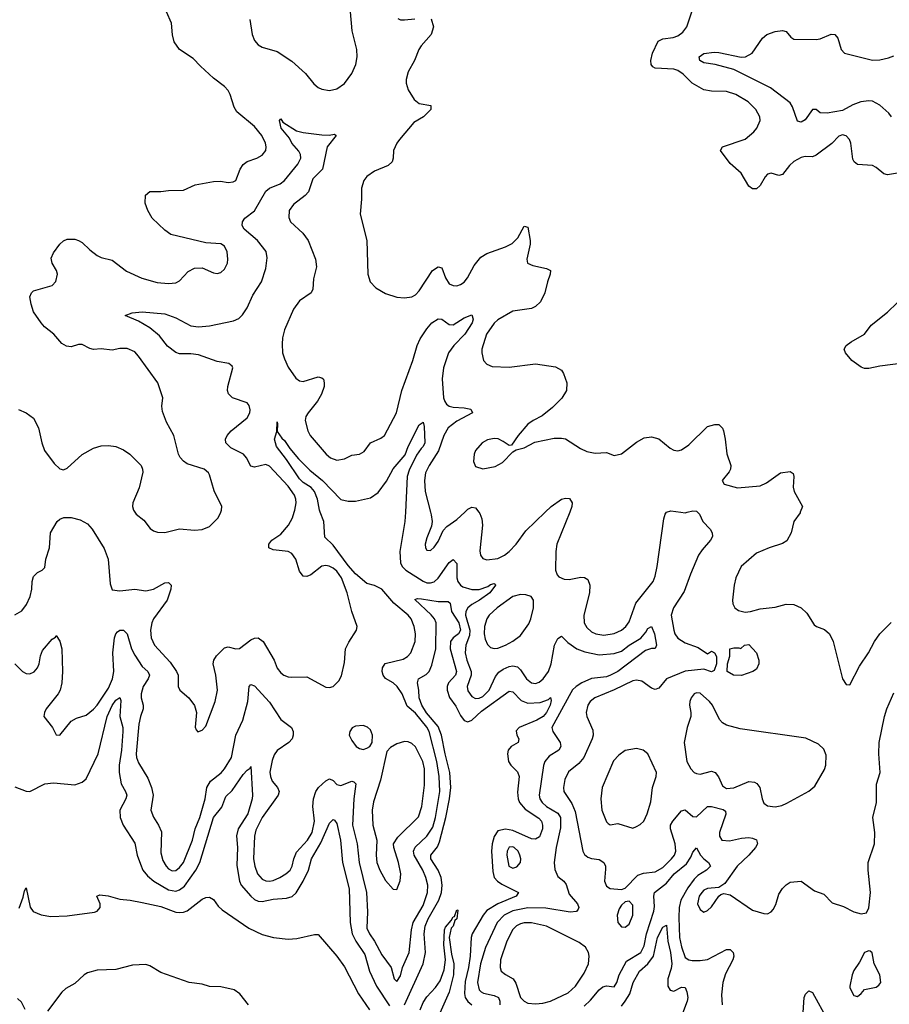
# Model space of a CAD drawing. Header units: inches. Extents: x 2057696 to 2160536, y 827480 to 1016834.
# Tile 142 of 256: x 2131816 to 2136460, y 887373 to 892629. Entities that reach past the tile are written whole.
import ezdxf

# ---------------------------------------------------------------- set-up
doc = ezdxf.new("R2010")
doc.units = ezdxf.units.IN
doc.header["$MEASUREMENT"] = 0
doc.layers.add('C1838', color=7, linetype='Continuous')
doc.layers.add('C1839', color=7, linetype='Continuous')

msp = doc.modelspace()

# ---------------------------------------------------------------- linework, layer by layer
at = {"layer": 'C1838', "color": 5}
for points, elevation in [([(2131790, 889190.3), (2131830.4, 889150), (2131850, 889138.5), (2131870, 889137.6), (2131892.9, 889147.1), (2131910.6, 889169.4), (2131919.8, 889190), (2131926.3, 889233.7), (2131937.6, 889262.4), (2131990, 889321.6), (2132007.6, 889332.4), (2132010, 889342), (2132030, 889311.3), (2132040.2, 889270), (2132044, 889150), (2132040.5, 889090), (2132031.8, 889050), (2132021.6, 889030), (2131956.5, 888950), (2131947.6, 888930), (2131945.3, 888910), (2131991.5, 888851.5), (2132010, 888810.8), (2132030, 888810.7), (2132090, 888885.5), (2132119.3, 888900.7), (2132170, 888916.5), (2132210, 888948.1), (2132230, 888970.2), (2132290, 889061.1), (2132311.4, 889110), (2132319.2, 889150), (2132313.7, 889250), (2132322, 889330), (2132329.2, 889350.8), (2132338.7, 889361.3), (2132350, 889370.2), (2132370, 889370.2), (2132390.5, 889350.5), (2132413.6, 889270), (2132430, 889237.4), (2132470, 889177.1), (2132499.7, 889150), (2132509.3, 889130), (2132502.3, 889110), (2132475.7, 889070), (2132464.1, 889030), (2132463.9, 889010), (2132475.9, 888970), (2132475.9, 888950), (2132460.6, 888910), (2132451.4, 888868.6), (2132437.9, 888710), (2132439.8, 888690), (2132450, 888662), (2132499.6, 888579.6), (2132520.4, 888530), (2132527.7, 888490), (2132516.8, 888410), (2132530, 888372.4), (2132557.8, 888330), (2132573.4, 888293.4), (2132570, 888181), (2132580.7, 888140.7), (2132598, 888110), (2132610, 888096.5), (2132630, 888085.2), (2132650, 888088.4), (2132670, 888103.8), (2132690.5, 888130), (2132738.2, 888250), (2132752.3, 888310), (2132778.4, 888370), (2132807, 888470), (2132815.8, 888530), (2132835.5, 888564.5), (2132890.9, 888609.1), (2132908.8, 888630), (2132946.5, 888690), (2132969.9, 888810), (2133008.1, 888890), (2133034.4, 888990), (2133040.5, 889070), (2133050, 889080.4), (2133070, 889072.9), (2133150, 888986.2), (2133210, 888892.9), (2133267, 888850), (2133275.6, 888830), (2133276.5, 888810), (2133271.4, 888790), (2133253.7, 888770), (2133190, 888728.2), (2133175, 888705), (2133164.6, 888675.4), (2133152.5, 888612.5), (2133154.8, 888590), (2133164.4, 888564.4), (2133192.7, 888530), (2133200.8, 888510), (2133195.8, 888490), (2133110, 888369.8), (2133076.5, 888303.5), (2133070.5, 888270), (2133065.3, 888150), (2133070.7, 888110), (2133085.8, 888070), (2133110, 888041.7), (2133130, 888032.8), (2133150, 888031.3), (2133170, 888034.8), (2133205.1, 888050), (2133237.8, 888070), (2133259.9, 888090), (2133271.5, 888110), (2133279.9, 888150), (2133294.3, 888185.7), (2133353.4, 888250), (2133377.8, 888290), (2133390.8, 888350), (2133382.2, 888430), (2133384.3, 888470), (2133397.5, 888510), (2133410.8, 888530), (2133450, 888565.5), (2133470, 888576.5), (2133490, 888568.7), (2133510, 888547), (2133530, 888540.7), (2133590, 888563.5), (2133601.1, 888561.1), (2133610.9, 888550), (2133600.1, 888470), (2133593.7, 888330), (2133617.2, 888230), (2133629.2, 888130), (2133667.9, 887970), (2133672.9, 887867.1), (2133670, 887780.5), (2133683.5, 887750), (2133710.4, 887710.4), (2133750, 887637.2), (2133799.6, 887570), (2133815.5, 887510), (2133830, 887495.5), (2133850, 887526), (2133860.8, 887570), (2133896.6, 887650), (2133909, 887770), (2133918, 887810), (2133970, 887900.2), (2133993.3, 887970), (2133994.7, 888010), (2133984.8, 888050), (2133968.1, 888090), (2133922.8, 888170), (2133919, 888190), (2133927.7, 888212.3), (2133990, 888270.1), (2134021.5, 888318.5), (2134036.9, 888370), (2134059.4, 888510), (2134055.3, 888590), (2134043.2, 888670), (2134002.1, 888830), (2133990, 888851.9), (2133930, 888928.2), (2133885.5, 888965.5), (2133859, 889030), (2133832, 889070), (2133810, 889089), (2133770, 889112.1), (2133756.2, 889130), (2133751.4, 889150), (2133753.3, 889170), (2133767.4, 889192.6), (2133864.5, 889215.5), (2133887.3, 889230), (2133904.8, 889250), (2133927, 889310), (2133929.8, 889350), (2133923.2, 889390), (2133906.1, 889430), (2133891.1, 889450), (2133813.9, 889513.9), (2133750.4, 889590), (2133710, 889609), (2133670, 889619.5), (2133610, 889671.6), (2133570, 889716.2), (2133490, 889823.4), (2133446.1, 889866.1), (2133440.8, 889950), (2133420.8, 890000)], 340), ([(2131790, 889451.6), (2131826.5, 889473.5), (2131852.2, 889507.8), (2131872.5, 889550), (2131880.9, 889590), (2131881.7, 889630), (2131890, 889657.3), (2131910, 889677.3), (2131935.3, 889690), (2131950, 889704.7), (2131955.6, 889750), (2131975.4, 889810), (2131980.5, 889890), (2132015.6, 889950), (2132030, 889963.1), (2132051.5, 889971.5), (2132090, 889971.5), (2132138.7, 889958.7), (2132178.7, 889938.7), (2132202.4, 889910), (2132266.1, 889806.1), (2132288.7, 889750), (2132298.3, 889618.3), (2132310, 889584.9), (2132350, 889580.2), (2132430, 889588.8), (2132490, 889580.1), (2132530, 889589.5), (2132590, 889622.8), (2132610, 889625.3), (2132625.3, 889610), (2132622.9, 889590), (2132602.8, 889530), (2132531, 889430), (2132521.6, 889410), (2132514.6, 889370), (2132517.7, 889330), (2132535, 889290), (2132619.6, 889199.6), (2132653.8, 889150), (2132662, 889130), (2132662.4, 889070), (2132670.3, 889050.3), (2132719.3, 889010), (2132748.8, 888968.8), (2132760.4, 888930), (2132753.4, 888853.4), (2132758, 888838), (2132767.7, 888827.7), (2132790, 888836.3), (2132810, 888857.3), (2132859.8, 888990), (2132871.8, 889050), (2132863.1, 889130), (2132849, 889190), (2132852.3, 889210), (2132867, 889233), (2132910, 889276.9), (2132930, 889282), (2132970, 889271.3), (2132990, 889272.3), (2133050, 889318.4), (2133070, 889328.4), (2133090, 889329.2), (2133115.8, 889310), (2133174, 889210), (2133190, 889167.3), (2133210, 889142), (2133226.8, 889130), (2133250, 889120.7), (2133270, 889119.1), (2133350, 889121.6), (2133450, 889066.4), (2133470, 889063.8), (2133490, 889070.4), (2133519.6, 889100.4), (2133533.7, 889126.3), (2133550, 889198), (2133555.6, 889270), (2133573.4, 889306.6), (2133614.5, 889370), (2133618.4, 889390), (2133590, 889469.3), (2133564.9, 889570), (2133534, 889650), (2133510, 889684.5), (2133490, 889702), (2133467.7, 889712.3), (2133450, 889715), (2133430, 889711.4), (2133370, 889665.1), (2133350, 889657.2), (2133330, 889658.9), (2133310, 889684.5), (2133289.8, 889750), (2133270, 889778.7), (2133249.9, 889789.9), (2133170, 889799.7), (2133147, 889810), (2133146, 889830), (2133163, 889850), (2133210, 889883.2), (2133252, 889930), (2133271.9, 889970), (2133281.3, 890000)], 360), ([(2132430.8, 890000), (2132438.4, 889990), (2132478, 889958), (2132512.7, 889912.7), (2132530, 889900.3), (2132552.6, 889892.6), (2132590, 889891.4), (2132670, 889911.5), (2132750, 889904.4), (2132790, 889908), (2132830, 889923.8), (2132875.6, 889970), (2132889.4, 890000)], 380), ([(2133875.7, 890000), (2133873.3, 889950), (2133845.4, 889790), (2133849.6, 889730), (2133858.4, 889710), (2133877.5, 889690), (2133970, 889631.4), (2133990, 889623.8), (2134010, 889622.9), (2134030, 889628.8), (2134050, 889647.9), (2134110, 889731.8), (2134130, 889748), (2134150, 889726.8), (2134151.2, 889650), (2134156.4, 889630), (2134170, 889610.2), (2134182.4, 889602.4), (2134230, 889588), (2134270, 889587.4), (2134316.7, 889603.3), (2134330, 889613.7), (2134350, 889618.7), (2134355.6, 889615.6), (2134356.9, 889610), (2134326.5, 889570), (2134271.7, 889530), (2134230, 889506.8), (2134209.6, 889490), (2134198.1, 889470), (2134197.1, 889450), (2134220.3, 889370), (2134217.6, 889342.4), (2134199.1, 889290), (2134195.4, 889250), (2134203.8, 889210), (2134226.1, 889150), (2134226.4, 889130), (2134206, 889070), (2134210, 889045.7), (2134230, 889016.9), (2134250, 889006.3), (2134270, 889007.4), (2134290, 889017), (2134323, 889050), (2134357.5, 889122.5), (2134374.7, 889145.3), (2134397.2, 889162.8), (2134430, 889176.8), (2134450, 889179.8), (2134474.1, 889174.1), (2134490, 889158.3), (2134523, 889110), (2134550, 889089.4), (2134570, 889085.3), (2134590, 889091.9), (2134612, 889110), (2134639.5, 889150), (2134654.5, 889190), (2134671.7, 889290), (2134690, 889325.3), (2134710, 889337.6), (2134743.6, 889303.6), (2134791.5, 889270), (2134833.8, 889253.8), (2134910, 889238.8), (2134990, 889246.3), (2135030, 889258.7), (2135070.6, 889290), (2135133.1, 889326.9), (2135160, 889360), (2135170, 889379.3), (2135190, 889390.7), (2135206.9, 889350), (2135216.5, 889290), (2135210, 889272.7), (2135190, 889272.6), (2135158.7, 889261.3), (2135010, 889150.4), (2134970.5, 889129.5), (2134950, 889122.1), (2134870, 889112), (2134817.8, 889090), (2134787, 889070), (2134769, 889051), (2134750, 889019.8), (2134658.4, 888850), (2134663.6, 888830), (2134702.7, 888770), (2134706.7, 888750), (2134695.2, 888730), (2134643, 888697), (2134619.8, 888670), (2134612.7, 888647.3), (2134590.7, 888490), (2134594.2, 888470), (2134605.6, 888450), (2134628.7, 888430), (2134690, 888394.4), (2134703.4, 888370), (2134704.8, 888315.2), (2134680.1, 888210), (2134671, 888131), (2134673.7, 888093.7), (2134690, 888056.4), (2134721.3, 888030), (2134733.7, 888013.7), (2134750, 887961.1), (2134794.9, 887910), (2134801.5, 887890), (2134798.4, 887881.6), (2134790, 887868.7), (2134755.4, 887864.6), (2134626, 887886), (2134530, 887888.5), (2134450, 887873.1), (2134403.2, 887850), (2134365.9, 887810), (2134302.6, 887677.4), (2134276.1, 887590), (2134260.8, 887490), (2134269, 887450), (2134280.2, 887440.2), (2134292.5, 887432.5), (2134350, 887421.1), (2134372.9, 887410), (2134380.4, 887390), (2134380.6, 887370)], 340), ([(2134010.3, 890000), (2134013.8, 889986.2), (2134018.7, 889950), (2134015.1, 889924.9), (2133990, 889864), (2133981.3, 889830), (2133982.4, 889810), (2133990, 889797.3), (2134010, 889795.5), (2134030, 889813.4), (2134050, 889843), (2134077, 889903), (2134096.6, 889923.4), (2134150, 889961.2), (2134192.4, 890000)], 360), ([(2134267.8, 890000), (2134273.2, 889993.2), (2134284.3, 889964.3), (2134286.7, 889930), (2134274.1, 889794.1), (2134276.5, 889770), (2134290, 889752.4), (2134310, 889745.5), (2134370, 889753.7), (2134405.4, 889770), (2134430.7, 889790), (2134467, 889830), (2134519.4, 889900.6), (2134622.6, 890000)], 360), ([(2134753.2, 890000), (2134685.2, 889830), (2134678.5, 889790), (2134678, 889690), (2134686.1, 889666.1), (2134695.1, 889655.1), (2134723, 889643), (2134750, 889640.9), (2134813, 889653), (2134831.5, 889651.6), (2134850, 889640.5), (2134861.5, 889610), (2134859.7, 889570), (2134828.4, 889450), (2134831.1, 889410), (2134845, 889385), (2134870, 889361.8), (2134893, 889350), (2134935.8, 889344.2), (2134990, 889351.9), (2135030, 889371.1), (2135053.3, 889390), (2135070, 889414.6), (2135106.3, 889513.7), (2135198.6, 889630), (2135210, 889658), (2135219.6, 889710), (2135255.3, 889964.7), (2135262.4, 889990), (2135269.6, 890000)], 360), ([(2135435.9, 890000), (2135446.5, 889990), (2135463.9, 889950), (2135504, 889910), (2135514.9, 889890), (2135516.5, 889870), (2135506, 889850), (2135460.3, 889799.7), (2135441.8, 889770), (2135398.2, 889670), (2135363.8, 889576.2), (2135307.4, 889490), (2135295.5, 889450), (2135308.7, 889370), (2135315.4, 889350), (2135330, 889328.4), (2135370, 889303.5), (2135438.4, 889278.4), (2135490, 889244.7), (2135510, 889259.1), (2135526, 889250), (2135538, 889230), (2135538, 889190), (2135525.4, 889154.6), (2135510, 889148), (2135470, 889161.3), (2135370, 889151.6), (2135269.5, 889110.5), (2135230, 889060.5), (2135210, 889052.8), (2135190, 889060.4), (2135138.6, 889098.6), (2135110, 889103.7), (2135090, 889100.2), (2134990, 889052.3), (2134887.6, 889010), (2134863.2, 888990), (2134850.2, 888970), (2134841.3, 888930), (2134844, 888910), (2134877.4, 888837.4), (2134878, 888810), (2134872.9, 888790), (2134829.3, 888690), (2134802.1, 888657.9), (2134746.7, 888613.3), (2134726.7, 888573.3), (2134719.8, 888530), (2134722.2, 888510), (2134764.5, 888444.5), (2134782.1, 888402.1), (2134823.8, 888190), (2134832.9, 888172.9), (2134850, 888159.2), (2134870, 888151), (2134910, 888146.2), (2134935.2, 888130), (2134943.9, 888110), (2134944.5, 888095.5), (2134939.3, 888030), (2134950, 888004), (2134970, 887990.8), (2135030, 887986.8), (2135050, 887994), (2135117.1, 888062.9), (2135147.4, 888072.6), (2135210, 888079.8), (2135250, 888103.8), (2135297.5, 888150), (2135312.5, 888170), (2135319.2, 888190), (2135316.7, 888230), (2135291.5, 888310), (2135292.4, 888330), (2135304.1, 888350), (2135350, 888406.5), (2135370, 888411.4), (2135410, 888375.2), (2135430, 888373.8), (2135490, 888428.4), (2135510, 888428.6), (2135572.5, 888412.5), (2135584.8, 888404.8), (2135587.7, 888387.8), (2135553.1, 888290), (2135552.6, 888270), (2135566.3, 888250), (2135606.7, 888246.7), (2135670, 888261), (2135710, 888264.2), (2135730, 888261), (2135750.7, 888250.7), (2135756.5, 888230), (2135746.2, 888210), (2135710.6, 888169.4), (2135647.6, 888110), (2135581.5, 888018.5), (2135550, 887996.2), (2135490, 887991.6), (2135470, 887982), (2135458, 887970), (2135445, 887950), (2135435.8, 887910), (2135450, 887879.1), (2135470, 887864.9), (2135490, 887874), (2135510, 887893.4), (2135550, 887951), (2135560.1, 887959.9), (2135575.9, 887964.1), (2135610, 887957), (2135730, 887875.6), (2135790, 887858), (2135810, 887856.3), (2135830, 887867.3), (2135840.1, 887879.9), (2135853.9, 887906.1), (2135870, 887960.7), (2135890, 887990.6), (2135910, 888010.6), (2135930, 888025.5), (2135990, 888030.4), (2136059.9, 887979.9), (2136110, 887961.1), (2136155.4, 887915.4), (2136215.3, 887895.3), (2136270, 887866.8), (2136310, 887856), (2136338, 887862), (2136351.5, 887888.5), (2136359.2, 887970), (2136346.9, 888090), (2136347.8, 888130), (2136381.1, 888230), (2136383.1, 888290), (2136372.1, 888370), (2136392.4, 888450), (2136391.5, 888548.5), (2136411.6, 888610), (2136403.6, 888710), (2136405.8, 888770), (2136433.6, 888910), (2136446.3, 888950), (2136484.9, 889035)], 360), ([(2135347.3, 890000), (2135370, 889997.3), (2135380, 890000)], 360), ([(2135984.7, 890000), (2135983.4, 889996.6), (2135950.7, 889950), (2135935.5, 889890), (2135913.1, 889846.9), (2135890, 889832), (2135818, 889810), (2135750, 889780.7), (2135668.5, 889710), (2135640.2, 889650), (2135631.3, 889610), (2135622.6, 889530), (2135624.4, 889510), (2135635.5, 889490), (2135654.6, 889474.6), (2135690, 889467.1), (2135719, 889470), (2135770, 889484.2), (2135850, 889492.6), (2135910, 889509.1), (2135950, 889507.6), (2135989.1, 889489.1), (2136020.5, 889460.5), (2136059.5, 889399.5), (2136070.4, 889390.4), (2136113.7, 889373.7), (2136140.5, 889350), (2136159.5, 889310), (2136211, 889110), (2136230, 889081), (2136250, 889078), (2136301, 889179), (2136349.6, 889250), (2136381.6, 889310), (2136409.8, 889350.2), (2136470, 889410.4)], 380), ([(2133870, 887370.9), (2133970.7, 887590), (2133982.2, 887650), (2133975.6, 887750), (2133980.6, 887790), (2133997.7, 887830), (2134054, 887930), (2134069.2, 887970), (2134071.7, 888010), (2134066.2, 888050), (2134051.5, 888090), (2134012.4, 888150), (2134010.9, 888170), (2134046.7, 888213.3), (2134058.6, 888241.4), (2134092.4, 888370), (2134111.9, 888470), (2134118.5, 888530), (2134113.2, 888610), (2134087.7, 888710), (2134068.4, 888810), (2134050, 888855.4), (2133988.4, 888928.4), (2133963, 888970), (2133949, 889010), (2133948.3, 889050), (2133941.2, 889090), (2133945.6, 889110), (2133986.4, 889133.6), (2134002.3, 889150), (2134016.5, 889183.6), (2134038.3, 889270), (2134039.9, 889410), (2134030.4, 889430.4), (2134012.6, 889452.6), (2133925.6, 889534.4), (2133940.9, 889539.1), (2133962, 889538), (2134050, 889522.6), (2134103.6, 889523.6), (2134114.9, 889514.9), (2134122, 889470), (2134161.4, 889410), (2134170.6, 889370), (2134160.1, 889350), (2134130.4, 889329.6), (2134115.7, 889310), (2134115.6, 889270), (2134149.4, 889150), (2134143.3, 889130), (2134105.1, 889090), (2134098.2, 889070), (2134098.6, 889050), (2134111.8, 889011.8), (2134145.1, 888965.1), (2134170, 888915.6), (2134190, 888888.3), (2134210, 888881.7), (2134230, 888890.6), (2134281.7, 888938.3), (2134430, 889045), (2134450, 889041.2), (2134494.4, 888994.4), (2134530, 888980.6), (2134596.3, 888983.7), (2134639.4, 889000.6), (2134650, 889010.2), (2134654.1, 888994.1), (2134649.4, 888970), (2134630.1, 888930), (2134611.7, 888910), (2134577.4, 888890), (2134483.5, 888850), (2134467.3, 888832.7), (2134471.3, 888810), (2134481.3, 888790), (2134477.7, 888770), (2134441.3, 888750), (2134424.3, 888730), (2134420.4, 888710), (2134426.6, 888670), (2134439.3, 888650), (2134473.8, 888613.8), (2134484.1, 888590), (2134474.6, 888505.4), (2134477.8, 888470), (2134484.8, 888450), (2134515.7, 888415.7), (2134587.6, 888367.6), (2134601.8, 888350), (2134608.1, 888330), (2134607.7, 888310), (2134592.7, 888267.3), (2134570, 888254), (2134550, 888256.9), (2134450, 888300.8), (2134410, 888308.4), (2134370, 888299.9), (2134350.1, 888269.9), (2134338.4, 888230), (2134335.5, 888190), (2134342.3, 888082.3), (2134350.1, 888050.1), (2134368.1, 888030), (2134390, 888015.4), (2134480.3, 887970), (2134467.1, 887950), (2134369.8, 887910.2), (2134310, 887873.4), (2134291.5, 887850), (2134232, 887750), (2134226.9, 887730), (2134222.3, 887630), (2134213.4, 887570), (2134195.1, 887495.1), (2134191.7, 887431.7), (2134195.6, 887410), (2134210, 887388.9), (2134230.9, 887370)], 320), ([(2131790, 888534), (2131850, 888510.3), (2131870, 888508.8), (2131950, 888550.3), (2131995.4, 888555.4), (2132110, 888544.2), (2132150, 888558.2), (2132170, 888576.1), (2132235.5, 888710), (2132283.5, 888910), (2132310, 888968), (2132330, 888996.8), (2132350, 889010.3), (2132355.1, 888995.1), (2132350.6, 888910), (2132366.1, 888850), (2132367, 888830), (2132359.7, 888730), (2132347.5, 888650), (2132347.6, 888610), (2132357.5, 888550), (2132381.2, 888510), (2132387.5, 888490), (2132382.7, 888470), (2132351.1, 888410), (2132351.8, 888370), (2132368.2, 888330), (2132430, 888234), (2132443.7, 888170), (2132460.5, 888120.5), (2132473.7, 888090), (2132498.3, 888058.3), (2132532.2, 888030), (2132610, 887983.5), (2132650, 887977.6), (2132670, 887983.6), (2132695.9, 888004.1), (2132756.7, 888090), (2132777.7, 888130), (2132850, 888370), (2132894.6, 888425.4), (2132917.2, 888482.8), (2132950, 888515.1), (2133010, 888599.2), (2133030, 888623.1), (2133046.3, 888633.7), (2133050, 888642.8), (2133059.2, 888490), (2133056.8, 888470), (2133033.7, 888390), (2132982, 888310), (2132972.9, 888272.9), (2132979, 888210), (2132974.7, 888114.7), (2132990.5, 888030.5), (2132998.7, 888010), (2133050.1, 887950), (2133070, 887933.2), (2133090, 887923.9), (2133110, 887922.5), (2133170, 887934.6), (2133240.2, 887939.8), (2133271.3, 887948.7), (2133292.5, 887967.5), (2133329.9, 888030.1), (2133357.8, 888090), (2133374.1, 888150), (2133424.7, 888235.3), (2133470, 888339.6), (2133490, 888359.6), (2133496.4, 888356.4), (2133510, 888339.1), (2133528.9, 888250), (2133540.1, 888130), (2133575.5, 887990), (2133581.3, 887810), (2133591.6, 887750), (2133610.1, 887710), (2133659.3, 887639.3), (2133684.1, 887550), (2133720.6, 887470), (2133790, 887365.9)], 320), ([(2134830, 887364.1), (2134865.1, 887394.9), (2134910, 887450.2), (2134930, 887467.5), (2134950, 887472.2), (2134990, 887467.2), (2135004.2, 887490), (2135017.4, 887530), (2135057.2, 887602.8), (2135133.1, 887650), (2135150, 887684.6), (2135163.6, 887750), (2135201.7, 887870), (2135205.4, 887894.6), (2135202.5, 887950), (2135206.5, 887970), (2135270, 888020.1), (2135311.4, 888070), (2135376.6, 888123.4), (2135400.6, 888159.4), (2135410, 888185.5), (2135430, 888207.7), (2135452.4, 888170), (2135470, 888149.3), (2135495.3, 888130), (2135504.7, 888110), (2135484.2, 888090), (2135438.3, 888061.7), (2135418.1, 888041.9), (2135384.3, 887995.7), (2135346.7, 887930), (2135338.4, 887890), (2135336.1, 887836.1), (2135340.1, 887730), (2135350, 887679.5), (2135370, 887622.6), (2135390, 887610.2), (2135407.4, 887607.4), (2135450, 887606.8), (2135490, 887612.7), (2135590, 887665.7), (2135610, 887666.4), (2135626.4, 887650), (2135630.2, 887630), (2135625.2, 887610), (2135584.5, 887535.5), (2135570.8, 887490), (2135564.2, 887424.2), (2135568.2, 887370)], 340), ([(2131813.2, 887886.8), (2131834.7, 887945.3), (2131841, 887979), (2131850, 887994.9), (2131872.5, 887892.5), (2131888.5, 887868.5), (2131930, 887850.1), (2131982.4, 887842.4), (2132070, 887846), (2132215.7, 887864.3), (2132230, 887871.1), (2132244.9, 887890), (2132244.7, 887910), (2132228.2, 887950), (2132243.2, 887956.8), (2132288.2, 887951.8), (2132350, 887934.4), (2132404.9, 887930), (2132470, 887917.5), (2132570, 887894.7), (2132650, 887865.5), (2132670, 887862.8), (2132690, 887864.6), (2132710, 887872.5), (2132790, 887934.8), (2132810, 887943.6), (2132830, 887945.7), (2132850, 887933), (2132876.5, 887896.5), (2132897.9, 887877.9), (2133040.2, 887780.2), (2133110, 887745.8), (2133170.7, 887730.7), (2133250, 887720.4), (2133296.1, 887723.9), (2133390, 887746), (2133410, 887746.7), (2133510, 887631.2), (2133550, 887573.6), (2133624.6, 887430), (2133683.7, 887343.7)], 280), ([(2133955.3, 887344.7), (2133970, 887382.2), (2133990, 887413.3), (2134037.1, 887462.9), (2134061.9, 887498.1), (2134082, 887558), (2134090.4, 887610), (2134080.7, 887690), (2134084.6, 887770), (2134090, 887784.4), (2134120, 887820), (2134130, 887839.6), (2134138, 887842), (2134150, 887877.6), (2134156.5, 887876.5), (2134150.8, 887830), (2134140.1, 887819.9), (2134130, 887791.2), (2134120, 887780), (2134110.1, 887730), (2134121.4, 887641.4), (2134134.2, 887590), (2134133.3, 887530), (2134110, 887438.2), (2134052.9, 887310)], 280), ([(2135030, 887362.9), (2135050, 887390.6), (2135074.6, 887430), (2135092.7, 887490), (2135125.1, 887550), (2135170, 887589.7), (2135201.1, 887630), (2135222.9, 887730), (2135250, 887785.7), (2135270, 887795.5), (2135276.8, 887710), (2135291.8, 887650), (2135298, 887590), (2135294.9, 887565.1), (2135276.6, 887510), (2135277.1, 887470), (2135290, 887448.3), (2135310, 887443.2), (2135350, 887465.2), (2135370, 887463.1), (2135379.5, 887439.5), (2135384.1, 887410), (2135381.2, 887390), (2135349.6, 887310)], 320), ([(2133038.6, 887370), (2132990.8, 887430), (2132962, 887450), (2132890, 887466.5), (2132830, 887469), (2132790, 887481), (2132721.3, 887490), (2132570, 887543.5), (2132510, 887579.2), (2132490, 887585.6), (2132417.7, 887582.3), (2132330, 887558.3), (2132230, 887555), (2132178.2, 887541.8), (2132159.4, 887530), (2132110, 887484.5), (2132061.9, 887458.1), (2132041.2, 887438.8), (2131963.7, 887336.3)], 280), ([(2135999.4, 887330), (2136005.1, 887410), (2136012.3, 887427.7), (2136030, 887446), (2136050, 887437.1), (2136130, 887291.2)], 340), ([(2131845.5, 887345.5), (2131825.3, 887385.3), (2131804.6, 887404.6)], 280)]:
    msp.add_lwpolyline(points, dxfattribs=dict(at, elevation=elevation))
for points, elevation in [([(2134490, 889561), (2134450, 889549.8), (2134365.8, 889490), (2134323.5, 889450), (2134310.2, 889430), (2134298.8, 889390), (2134297.2, 889350), (2134302.1, 889322.1), (2134314.4, 889294.4), (2134330, 889278), (2134350, 889271.9), (2134370, 889274.2), (2134410, 889289.4), (2134450, 889310.9), (2134490, 889341.5), (2134535.8, 889404.2), (2134546.1, 889430), (2134559.4, 889490), (2134559.7, 889530), (2134546.6, 889550), (2134519.1, 889559.1)], 360), ([(2135670, 889128.2), (2135628, 889130), (2135594, 889150), (2135595.3, 889190), (2135608.4, 889231.6), (2135608.7, 889270), (2135630, 889276), (2135656.9, 889276.9), (2135667.3, 889272.7), (2135686, 889290), (2135710, 889293), (2135750.4, 889250), (2135764, 889210), (2135764, 889190), (2135750, 889162), (2135732, 889150)], 360), ([(2135430, 889036), (2135418, 889030), (2135402, 889010), (2135395.2, 888990), (2135393.1, 888970), (2135400.9, 888930), (2135399.5, 888910), (2135380.5, 888850), (2135364.9, 888770), (2135378.8, 888670), (2135400.7, 888630), (2135418.8, 888610), (2135430, 888604.4), (2135450, 888602), (2135510, 888616.9), (2135530, 888610.3), (2135547.7, 888587.7), (2135570, 888539.6), (2135590, 888525.3), (2135630, 888529.6), (2135710, 888563.2), (2135739.6, 888559.6), (2135752.5, 888552.5), (2135769.1, 888530), (2135780.3, 888470), (2135790, 888447.7), (2135810, 888432.7), (2135850, 888427.4), (2135885.3, 888434.7), (2135912.7, 888447.3), (2136029.7, 888510.4), (2136061.6, 888538.4), (2136113.9, 888626.1), (2136122, 888650), (2136122.5, 888702.5), (2136110, 888735.3), (2136082, 888762), (2136014.2, 888794.2), (2135663.3, 888843.3), (2135590, 888862.9), (2135570, 888875.1), (2135553.7, 888893.7), (2135516, 888970), (2135500.5, 888990), (2135450, 889033.3)], 380), ([(2133650, 888860.9), (2133610, 888858), (2133590.5, 888849.5), (2133579.1, 888830), (2133575.5, 888810), (2133590, 888780.7), (2133613.4, 888750), (2133630, 888738.4), (2133650, 888734), (2133670, 888740.3), (2133686.6, 888750), (2133698.4, 888770), (2133699.5, 888810), (2133690, 888839), (2133673.4, 888853.4)], 360), ([(2133870, 888775.3), (2133830, 888763.1), (2133795.8, 888744.2), (2133776.7, 888723.3), (2133742.7, 888570), (2133705.9, 888454.1), (2133698.7, 888410), (2133701.1, 888330), (2133724, 888250), (2133719.2, 888170), (2133723.6, 888130), (2133739, 888090), (2133770, 888033.7), (2133810, 887987.3), (2133830, 887986.8), (2133848.2, 888031.8), (2133850.9, 888069.1), (2133839.1, 888130), (2133813.3, 888210), (2133812.9, 888230), (2133835, 888265), (2133946.1, 888373.9), (2133962.8, 888430), (2133977.3, 888542.7), (2133977.1, 888630), (2133968.9, 888670), (2133930, 888747.2), (2133910, 888766.2), (2133890, 888774.5)], 360), ([(2135110, 888739.1), (2135050, 888727.6), (2135016, 888704), (2134987.2, 888672.8), (2134926, 888530), (2134918.9, 888470), (2134924.9, 888410), (2134950, 888346.8), (2134958.8, 888338.8), (2134970, 888330.7), (2135010, 888338.4), (2135090, 888314.4), (2135110, 888321.6), (2135130, 888333), (2135148.4, 888351.6), (2135166.9, 888390), (2135186.1, 888453.9), (2135194.8, 888530), (2135215.6, 888590), (2135217, 888610), (2135169.6, 888710), (2135146, 888730)], 380), ([(2134450, 888213.4), (2134430, 888211.5), (2134419.4, 888190), (2134417.6, 888170), (2134428.4, 888110), (2134450, 888100.8), (2134470, 888106.7), (2134489.7, 888130), (2134492.9, 888150), (2134487.6, 888170), (2134477.1, 888190), (2134456.4, 888210)], 340), ([(2135070, 887924), (2135050, 887921.2), (2135030, 887902.7), (2135017.2, 887882.8), (2135006.7, 887850), (2135010.4, 887810), (2135030, 887787), (2135050, 887786), (2135070, 887800.3), (2135089.7, 887850), (2135090, 887902)], 360), ([(2134549, 887809), (2134510, 887809), (2134490, 887803.7), (2134468.2, 887791.8), (2134450, 887772.1), (2134417.5, 887710), (2134383.7, 887610), (2134381.1, 887570), (2134388, 887550), (2134410, 887532.3), (2134451, 887510), (2134465.4, 887485.4), (2134490, 887410.3), (2134510, 887389.3), (2134530, 887380.2), (2134570, 887376.2), (2134610, 887378.8), (2134650, 887389.6), (2134745, 887435), (2134784.2, 887470), (2134830, 887539.6), (2134853, 887590), (2134858, 887630), (2134854, 887650), (2134837.5, 887677.5), (2134803.7, 887703.7), (2134630, 887790.5)], 360), ([(2136350, 887659), (2136326.8, 887650), (2136301.1, 887598.9), (2136270, 887553.2), (2136262.6, 887530), (2136248.4, 887470), (2136250, 887462), (2136270, 887421), (2136290, 887414.8), (2136310, 887430.8), (2136327.2, 887452.8), (2136390, 887464.4), (2136404.9, 887475.1), (2136414.5, 887490), (2136409.8, 887530), (2136378.7, 887590), (2136369, 887649), (2136357.2, 887657.2)], 360)]:
    msp.add_lwpolyline(points, close=True, dxfattribs=dict(at, elevation=elevation))
at = {"layer": 'C1839', "color": 5}
for points, elevation in [([(2132889.4, 890000), (2132894, 890010), (2132894.5, 890030), (2132853.7, 890113.7), (2132830, 890199), (2132824.5, 890210), (2132801.2, 890230), (2132710, 890258.4), (2132690, 890272), (2132672.4, 890292.4), (2132664.2, 890310), (2132639.5, 890410), (2132600.4, 890480.4), (2132578, 890538), (2132574.9, 890565.1), (2132579.7, 890610), (2132553.6, 890690), (2132450, 890833), (2132430, 890855.6), (2132390, 890874.2), (2132350, 890873.5), (2132310, 890864), (2132250, 890872.1), (2132210, 890867.6), (2132190, 890873.3), (2132150, 890895.1), (2132130, 890894.7), (2132090, 890881.7), (2132065.3, 890885.3), (2132041.1, 890901.1), (2131998.9, 890950), (2131948.5, 890988.5), (2131929.7, 891010), (2131889.8, 891070), (2131876.4, 891110), (2131869.8, 891150.2), (2131878, 891170), (2131890, 891181.1), (2131989, 891210), (2132009.6, 891230.4), (2132017.4, 891270), (2132012.3, 891290), (2131989.6, 891330), (2131983.8, 891356.2), (2131995.8, 891384.2), (2132030, 891430.7), (2132050, 891448.2), (2132070, 891457.1), (2132110, 891457), (2132130, 891450.4), (2132150, 891440.3), (2132190, 891401.1), (2132230, 891370.5), (2132250, 891359.1), (2132310, 891345.5), (2132385.8, 891285.8), (2132468.3, 891248.3), (2132550, 891225.8), (2132610, 891220.2), (2132650, 891224), (2132670, 891235.3), (2132715.3, 891284.7), (2132750, 891302), (2132790, 891303.7), (2132850, 891278.4), (2132870, 891274.4), (2132890, 891279.3), (2132910, 891296.3), (2132926.3, 891330), (2132928.2, 891350), (2132924, 891390), (2132910, 891420.7), (2132890, 891432.4), (2132810, 891437.4), (2132622.6, 891482.6), (2132590, 891504.4), (2132522.7, 891570), (2132499.3, 891610), (2132485.7, 891650), (2132488.3, 891691.7), (2132510, 891712.2), (2132570, 891711.3), (2132610, 891717.3), (2132690, 891719.3), (2132752.3, 891747.7), (2132850, 891765.6), (2132887.3, 891767.3), (2132930, 891760.3), (2132956.6, 891763.4), (2132970, 891770.6), (2132993.1, 891830), (2133010, 891855.3), (2133030, 891871.1), (2133082, 891890), (2133110, 891905.3), (2133130.9, 891930), (2133132.8, 891950), (2133127.8, 891970), (2133108.8, 892010), (2133070, 892059.2), (2132976, 892136), (2132960.9, 892160.9), (2132940.3, 892230), (2132929.7, 892250), (2132910, 892272.2), (2132850, 892317.2), (2132780.6, 892380.6), (2132742.1, 892422.1), (2132669.7, 892470), (2132640.5, 892510), (2132631.7, 892548.3), (2132626.6, 892610), (2132600.4, 892670)], 380), ([(2133045.7, 892630), (2133056.6, 892550), (2133070, 892517), (2133090, 892493.8), (2133110, 892481.3), (2133190, 892458.4), (2133270, 892406.4), (2133342.2, 892342.2), (2133386.3, 892286.3), (2133410, 892266.7), (2133430, 892257), (2133470, 892250.4), (2133510, 892260.4), (2133550, 892288.7), (2133590, 892341.3), (2133610.4, 892389.6), (2133618.4, 892430), (2133616.3, 892470), (2133591, 892570), (2133581.8, 892670)], 380), ([(2136590, 891824.2), (2136450, 891801.1), (2136430, 891806.6), (2136390, 891840.5), (2136370, 891849.7), (2136290, 891855.8), (2136271.6, 891870), (2136264.9, 891884.9), (2136254, 891970), (2136247.3, 891990), (2136230, 892009.5), (2136210, 892014), (2136190, 892007), (2136152.4, 891967.6), (2136070, 891904.7), (2136050, 891896.4), (2136010, 891898), (2135990, 891893.8), (2135950, 891871.7), (2135926.9, 891850), (2135890, 891802.4), (2135870, 891797.4), (2135830, 891809.7), (2135810, 891804.7), (2135796.5, 891790), (2135770, 891743.6), (2135750, 891726.3), (2135730, 891725.1), (2135710, 891739.7), (2135669.8, 891810), (2135610, 891860.4), (2135558, 891930), (2135569.6, 891950), (2135690, 891990.2), (2135736.4, 892030), (2135752.6, 892050), (2135769.7, 892090), (2135768.4, 892110), (2135746.4, 892150), (2135706.6, 892190), (2135640.4, 892230), (2135590, 892245.1), (2135510, 892247.4), (2135470, 892254.8), (2135406.6, 892290), (2135358.5, 892338.5), (2135330, 892358), (2135310, 892365.4), (2135210.4, 892370.4), (2135197.7, 892377.7), (2135189, 892390), (2135186.6, 892410), (2135194.6, 892450), (2135226.3, 892513.7), (2135250, 892526.6), (2135306.5, 892533.5), (2135330, 892542), (2135358.1, 892561.9), (2135378.8, 892590), (2135405.9, 892670)], 380), ([(2134012.7, 892632.7), (2134026.4, 892590), (2134013.7, 892550), (2133959.6, 892490), (2133947.9, 892470), (2133924.7, 892410), (2133891.3, 892350), (2133879.7, 892310), (2133879.2, 892290), (2133890, 892253.4), (2133923.2, 892203.2), (2133950, 892181.1), (2134012, 892170), (2134010.8, 892150), (2133972.2, 892110), (2133920.8, 892079.2), (2133844.6, 891990), (2133830.3, 891970), (2133812.4, 891930), (2133810.4, 891890), (2133804.9, 891870), (2133784, 891850), (2133710, 891819.8), (2133670, 891791.9), (2133654.2, 891770), (2133640.8, 891730), (2133641.7, 891670), (2133634.9, 891590), (2133670.2, 891450), (2133674.9, 891270), (2133688.2, 891230), (2133717.4, 891197.4), (2133770, 891166.4), (2133830, 891148.2), (2133870, 891144.4), (2133910, 891148.7), (2133930, 891160.4), (2133950, 891181.6), (2134020.4, 891290), (2134050.3, 891310.3), (2134070, 891304.9), (2134090.2, 891250), (2134110, 891218.6), (2134130, 891209.4), (2134150, 891208.7), (2134170, 891215.4), (2134190, 891228.6), (2134206.8, 891250), (2134243.6, 891316.4), (2134279, 891361), (2134310, 891381.4), (2134410, 891416.6), (2134446, 891434), (2134476.5, 891463.6), (2134510, 891526.8), (2134530, 891521), (2134541.2, 891450), (2134541.8, 891430), (2134523.6, 891350), (2134528.2, 891330), (2134556.7, 891316.7), (2134630, 891300.8), (2134650.3, 891290), (2134649, 891270), (2134633.8, 891230), (2134620.2, 891170), (2134597.3, 891122.7), (2134570, 891097.8), (2134550, 891087.1), (2134450, 891072.3), (2134370, 891026.2), (2134350, 891008.2), (2134309.3, 890950), (2134284.4, 890870), (2134283.1, 890850), (2134293.4, 890810), (2134310.4, 890790.4), (2134338.4, 890778.4), (2134430, 890774.3), (2134570, 890792.2), (2134676.7, 890776.7), (2134710, 890757.3), (2134720.3, 890740.3), (2134737.4, 890690), (2134736, 890650), (2134711, 890609), (2134660.9, 890559.1), (2134606.1, 890513.9), (2134558.8, 890490), (2134530, 890469.4), (2134477.3, 890410), (2134442, 890358), (2134430, 890355.3), (2134398, 890378), (2134370.8, 890390.8), (2134350, 890393.3), (2134313.3, 890386.7), (2134286.4, 890370), (2134250.3, 890330), (2134242.6, 890310), (2134238.7, 890270), (2134250, 890243.8), (2134290, 890231.7), (2134355.9, 890244.1), (2134394.9, 890265.1), (2134450, 890322), (2134468, 890332), (2134510, 890342.8), (2134566.2, 890373.8), (2134670, 890394.9), (2134710, 890395.6), (2134731.3, 890391.3), (2134810, 890339.5), (2134844.5, 890324.5), (2134890, 890315.8), (2134950, 890318), (2134990, 890302.4), (2135030, 890312.2), (2135110, 890373.1), (2135150, 890396.5), (2135190, 890402.6), (2135230, 890392.4), (2135290, 890341.6), (2135310, 890330.4), (2135330, 890328.2), (2135350, 890332.7), (2135390, 890358.7), (2135490, 890456.5), (2135528.2, 890468.2), (2135550, 890468.2), (2135569, 890449), (2135574.3, 890434.3), (2135584.1, 890390), (2135592.2, 890312.2), (2135612.9, 890250), (2135611.7, 890230), (2135604.9, 890215), (2135566.8, 890170), (2135578, 890150), (2135650, 890129.3), (2135770, 890141.1), (2135804.2, 890155.8), (2135879, 890210), (2135930, 890218), (2135946, 890206), (2135950.7, 890190.7), (2135946.2, 890133.8), (2135951.8, 890110), (2135996.3, 890030), (2135984.7, 890000)], 380), ([(2133835.6, 892635.6), (2133850, 892628), (2133870, 892628.2), (2133926.3, 892633.7)], 380), ([(2136471.3, 892110), (2136458.3, 892130), (2136410, 892172.9), (2136370, 892194), (2136350, 892196.1), (2136308.4, 892190), (2136265.7, 892174.3), (2136210, 892143.7), (2136128.9, 892128.9), (2136090.9, 892130.9), (2136070, 892149.5), (2136050, 892149.4), (2136010, 892094), (2135990, 892082), (2135970, 892087), (2135943.7, 892163.7), (2135930, 892185.4), (2135824.9, 892264.9), (2135630, 892362.8), (2135530, 892389.9), (2135470, 892398.9), (2135448.4, 892411.6), (2135445.1, 892430), (2135470, 892448.5), (2135525.5, 892454.5), (2135550, 892453.8), (2135668.4, 892428.4), (2135692.7, 892430), (2135727.8, 892450), (2135783.1, 892530), (2135806.6, 892550), (2135850, 892565.8), (2135890.2, 892570.2), (2135910, 892564.9), (2135934.9, 892534.9), (2135950, 892524.4), (2136070, 892523.6), (2136090, 892526), (2136150, 892551), (2136169.2, 892549.2), (2136185.5, 892530), (2136202.7, 892470), (2136221.1, 892450), (2136370, 892413.2), (2136410, 892414.8), (2136455.1, 892424.9), (2136483.5, 892436.5)], 360), ([(2133281.3, 890000), (2133284.5, 890010), (2133292.1, 890050), (2133290.6, 890070), (2133283, 890090), (2133250, 890138.3), (2133150, 890245.3), (2133130, 890254.8), (2133070, 890240.8), (2133050, 890246.2), (2133027.7, 890290), (2133011.1, 890310), (2132943.1, 890343.1), (2132917.2, 890370), (2132915.1, 890390), (2132923.9, 890410), (2132945.6, 890434.4), (2133030, 890503.1), (2133044.8, 890530), (2133046.6, 890546.6), (2133040.5, 890570), (2133030, 890583.6), (2132952.3, 890610), (2132931, 890631), (2132925.1, 890650), (2132926.9, 890670), (2132954.3, 890770), (2132950, 890779.3), (2132932.9, 890792.9), (2132870, 890804.5), (2132770, 890840.5), (2132730, 890846), (2132670, 890845.7), (2132650, 890852.3), (2132605.7, 890885.7), (2132561.7, 890941.7), (2132510, 890983.8), (2132450, 891020.4), (2132379, 891050), (2132416.2, 891063.8), (2132470, 891070.2), (2132590, 891059.1), (2132650, 891036.5), (2132730, 890994.2), (2132770, 890990.2), (2132830, 890995.5), (2132957.9, 891022.1), (2132985.8, 891034.2), (2133006.1, 891053.9), (2133030, 891090.3), (2133061, 891159), (2133106.5, 891230), (2133130, 891300.5), (2133138.3, 891358.3), (2133131.9, 891391.9), (2133085.4, 891450), (2133014, 891510), (2133003.9, 891530), (2133005.5, 891550), (2133018, 891570), (2133070, 891609.1), (2133130, 891712.8), (2133150.5, 891729.5), (2133206.8, 891753.2), (2133230, 891770.2), (2133302, 891858), (2133317.3, 891890), (2133315.5, 891910), (2133307.3, 891927.3), (2133270, 891969.7), (2133256.9, 891996.9), (2133211.6, 892050), (2133202.7, 892090), (2133210, 892098.8), (2133220.9, 892080.9), (2133294.9, 892034.9), (2133330, 892025.8), (2133430, 892014), (2133467.7, 892012.3), (2133497.5, 892017.5), (2133506, 892010), (2133457.1, 891950), (2133432.2, 891830), (2133381.5, 891778.5), (2133358.6, 891710), (2133339.6, 891690), (2133277.5, 891642.5), (2133254.4, 891610), (2133252.6, 891572.6), (2133261.5, 891550), (2133328.2, 891490), (2133356.9, 891450), (2133396.1, 891350), (2133400.8, 891310), (2133384.9, 891244.9), (2133380.8, 891190), (2133372.7, 891170), (2133310, 891127.8), (2133277.2, 891082.9), (2133230, 890972.8), (2133219.4, 890930), (2133216.8, 890896.8), (2133220.1, 890850), (2133230, 890818.3), (2133250, 890774.7), (2133290, 890715.8), (2133310, 890701.6), (2133330, 890697.8), (2133410, 890721.7), (2133430, 890717.6), (2133437.6, 890710), (2133442.7, 890690), (2133441.2, 890670), (2133428.4, 890630), (2133407, 890593), (2133355.8, 890530), (2133343.6, 890510), (2133339.6, 890490), (2133354, 890434), (2133366.3, 890410), (2133452.2, 890310), (2133475.5, 890290), (2133510, 890277.4), (2133550, 890284.9), (2133590, 890304.4), (2133630, 890310.3), (2133656.1, 890323.9), (2133689.8, 890370.2), (2133745.2, 890394.8), (2133763.6, 890410), (2133827.5, 890530), (2133855.9, 890650), (2133914.9, 890810), (2133939, 890890), (2133954.9, 890925.1), (2133990, 890978.6), (2134016.4, 891010), (2134050, 891032.9), (2134071, 891031), (2134110, 891001.7), (2134130, 891000.8), (2134190, 891037.5), (2134230, 891052.6), (2134237.8, 891030), (2134231.4, 891010), (2134193.3, 890950), (2134133.6, 890890), (2134105.8, 890850), (2134078.9, 890770), (2134072.5, 890712.5), (2134079.5, 890610), (2134085.6, 890590), (2134095.8, 890575.8), (2134110, 890565.5), (2134130, 890560.1), (2134190, 890557.8), (2134224.4, 890550), (2134234, 890530), (2134150, 890486.1), (2134104.1, 890450), (2134081.2, 890410), (2134052.9, 890327.1), (2134002.1, 890250), (2133982.2, 890210), (2133977.9, 890170), (2133982.1, 890110), (2134010.3, 890000)], 360), ([(2136534.9, 890794.9), (2136410, 890779.8), (2136350, 890766.2), (2136327.6, 890767.6), (2136310, 890773.3), (2136260.7, 890810), (2136226.6, 890850), (2136219.3, 890870), (2136229.3, 890890), (2136256, 890910), (2136327, 890950), (2136362.6, 890997.4), (2136450, 891067.2), (2136502, 891118)], 380), ([(2131810, 890547.3), (2131850, 890530.7), (2131890, 890501), (2131916.3, 890450), (2131934.4, 890370), (2131948.8, 890330), (2131999, 890259), (2132030, 890230.7), (2132050, 890225.5), (2132070, 890235.5), (2132150, 890308.2), (2132210, 890342), (2132250, 890354), (2132290, 890356.3), (2132330, 890350.5), (2132370, 890333), (2132404, 890310), (2132463.8, 890250), (2132472.2, 890230), (2132473.4, 890213.4), (2132454.3, 890130), (2132420.3, 890050), (2132417.4, 890030), (2132423.1, 890010), (2132430.8, 890000)], 380), ([(2133420.8, 890000), (2133416.8, 890010), (2133405.4, 890070), (2133390.6, 890110.6), (2133372.3, 890132.3), (2133330, 890158.5), (2133310, 890177.5), (2133240.9, 890280.9), (2133186.8, 890350), (2133177, 890390), (2133189.5, 890430), (2133190, 890482), (2133193.4, 890470), (2133191.3, 890430), (2133214.9, 890394.9), (2133230, 890383), (2133259.3, 890339.3), (2133304.8, 890284.8), (2133365.1, 890225.1), (2133432.3, 890170), (2133530, 890067.9), (2133570, 890058.7), (2133610, 890059.7), (2133690, 890076.9), (2133730, 890104.7), (2133774.2, 890165.8), (2133810, 890231.8), (2133874.2, 890305.8), (2133891, 890350), (2133950, 890466), (2133970, 890481), (2133976.7, 890456.7), (2133979, 890370), (2133970.1, 890350), (2133959.2, 890340.8), (2133935.1, 890304.9), (2133895.8, 890224.2), (2133885.1, 890190), (2133875.7, 890000)], 340), ([(2134622.6, 890000), (2134653.7, 890030), (2134710, 890068.8), (2134730, 890074.9), (2134752.7, 890072.8), (2134766.7, 890050), (2134765.2, 890030), (2134753.2, 890000)], 360), ([(2134192.4, 890000), (2134210, 890016.1), (2134230, 890026.5), (2134250, 890022.6), (2134267.8, 890000)], 360), ([(2135269.6, 890000), (2135270, 890000.5), (2135293.6, 890006.4), (2135347.3, 890000)], 360), ([(2135380, 890000), (2135410, 890008.1), (2135430, 890005.5), (2135435.9, 890000)], 360)]:
    msp.add_lwpolyline(points, dxfattribs=dict(at, elevation=elevation))

doc.saveas('drawing.dxf')
